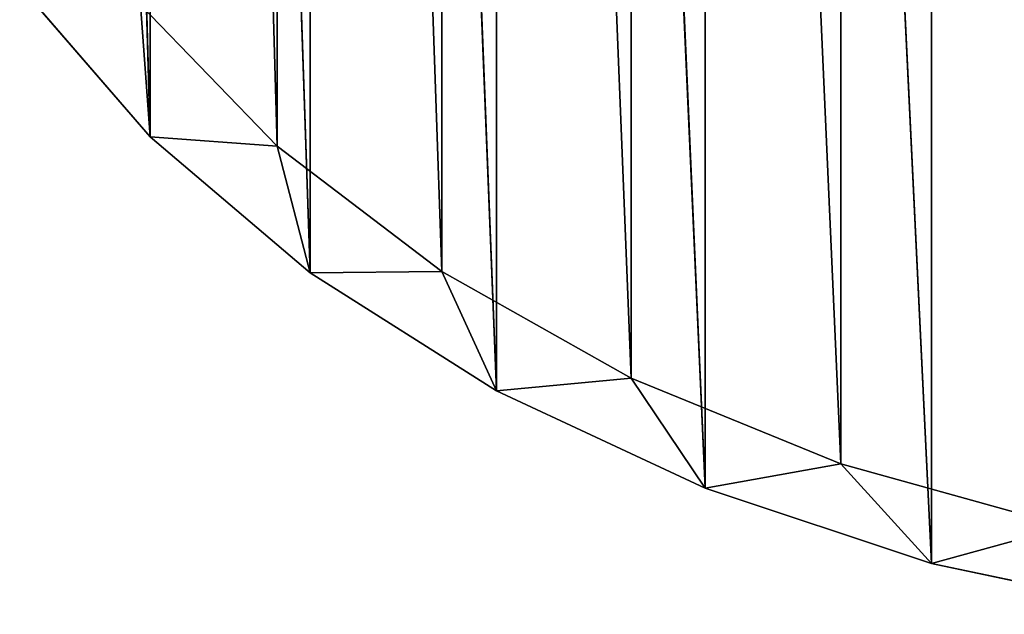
# Model space of a CAD drawing. Extents: x 202 to 257, y 0 to 134.
# Tile 1 of 256: x 205 to 221, y 0 to 10. Entities that reach past the tile are written whole.
import ezdxf

# ---------------------------------------------------------------- set-up
doc = ezdxf.new("R2010")
doc.units = 0
doc.header["$LTSCALE"] = 25.4
doc.layers.get('0').update_dxf_attribs({"color": 13, "linetype": 'CONTINUOUS'})

# ---------------------------------------------------------------- blocks, each defined once
blk = doc.blocks.new('MONO-I-KINKIET-7808-7840_S')
at = {"color": 7}
for p, q in [((34.488, 157.33, 74.819), (38.333, 156.512, 74.001)), ((34.488, 157.33, 74.819), (38.333, 156.512, 74.001)), ((38.333, 156.512, 74.001), (36.172, 155.918, 73.407)), ((38.333, 156.512, 74.001), (36.172, 155.918, 73.407)), ((38.333, 156.512, 74.001), (39.79, 154.914, 72.403)), ((38.333, 156.512, 74.001), (39.79, 154.914, 72.403)), ((38.333, 156.512, 74.001), (41.968, 155.307, 72.796)), ((38.333, 156.512, 74.001), (41.968, 155.307, 72.796)), ((38.333, 156.512, 74.001), (41.968, 81.061, 147.042)), ((38.333, 156.512, 74.001), (41.968, 81.061, 147.042)), ((38.333, 156.512, 74.001), (38.333, 82.266, 148.247)), ((38.333, 156.512, 74.001), (38.333, 82.266, 148.247)), ((39.79, 154.914, 72.403), (36.172, 155.918, 73.407)), ((39.79, 154.914, 72.403), (36.172, 155.918, 73.407)), ((41.968, 155.307, 72.796), (39.79, 154.914, 72.403)), ((41.968, 155.307, 72.796), (39.79, 154.914, 72.403)), ((41.968, 155.307, 72.796), (43.155, 153.54, 71.029)), ((41.968, 155.307, 72.796), (43.155, 153.54, 71.029)), ((41.968, 155.307, 72.796), (45.316, 153.741, 71.23)), ((41.968, 155.307, 72.796), (45.316, 153.741, 71.23)), ((41.968, 155.307, 72.796), (45.316, 79.495, 145.476)), ((41.968, 155.307, 72.796), (45.316, 79.495, 145.476)), ((41.968, 155.307, 72.796), (41.968, 81.061, 147.042)), ((41.968, 155.307, 72.796), (41.968, 81.061, 147.042)), ((43.155, 153.54, 71.029), (39.79, 154.914, 72.403)), ((43.155, 79.294, 145.275), (39.79, 154.914, 72.403)), ((43.155, 153.54, 71.029), (39.79, 154.914, 72.403)), ((43.155, 79.294, 145.275), (39.79, 154.914, 72.403)), ((39.79, 80.668, 146.649), (39.79, 154.914, 72.403)), ((39.79, 80.668, 146.649), (39.79, 154.914, 72.403)), ((45.316, 153.741, 71.23), (43.155, 153.54, 71.029)), ((45.316, 153.741, 71.23), (43.155, 153.54, 71.029)), ((45.316, 153.741, 71.23), (46.193, 151.827, 69.316)), ((45.316, 153.741, 71.23), (46.193, 151.827, 69.316)), ((45.316, 153.741, 71.23), (48.306, 151.847, 69.335)), ((45.316, 153.741, 71.23), (48.306, 151.847, 69.335)), ((45.316, 153.741, 71.23), (48.306, 77.6, 143.581)), ((45.316, 153.741, 71.23), (48.306, 77.6, 143.581)), ((45.316, 153.741, 71.23), (45.316, 79.495, 145.476)), ((45.316, 153.741, 71.23), (45.316, 79.495, 145.476)), ((46.193, 151.827, 69.316), (43.155, 153.54, 71.029)), ((46.193, 77.581, 143.562), (43.155, 153.54, 71.029)), ((46.193, 151.827, 69.316), (43.155, 153.54, 71.029)), ((46.193, 77.581, 143.562), (43.155, 153.54, 71.029)), ((43.155, 79.294, 145.275), (43.155, 153.54, 71.029)), ((43.155, 79.294, 145.275), (43.155, 153.54, 71.029)), ((48.306, 151.847, 69.335), (46.193, 151.827, 69.316)), ((48.306, 151.847, 69.335), (46.193, 151.827, 69.316)), ((48.306, 151.847, 69.335), (48.836, 149.813, 67.301)), ((48.306, 151.847, 69.335), (48.836, 149.813, 67.301)), ((48.306, 151.847, 69.335), (50.874, 149.664, 67.153)), ((48.306, 151.847, 69.335), (50.874, 149.664, 67.153)), ((48.306, 151.847, 69.335), (50.874, 75.418, 141.399)), ((48.306, 151.847, 69.335), (50.874, 75.418, 141.399)), ((48.306, 151.847, 69.335), (48.306, 77.6, 143.581)), ((48.306, 151.847, 69.335), (48.306, 77.6, 143.581)), ((48.836, 149.813, 67.301), (46.193, 151.827, 69.316)), ((48.836, 75.566, 141.548), (46.193, 151.827, 69.316)), ((48.836, 149.813, 67.301), (46.193, 151.827, 69.316)), ((48.836, 75.566, 141.548), (46.193, 151.827, 69.316)), ((46.193, 77.581, 143.562), (46.193, 151.827, 69.316)), ((46.193, 77.581, 143.562), (46.193, 151.827, 69.316)), ((50.874, 149.664, 67.153), (48.836, 149.813, 67.301)), ((50.874, 149.664, 67.153), (48.836, 149.813, 67.301)), ((51.025, 147.542, 65.031), (48.836, 149.813, 67.301)), ((51.025, 73.296, 139.277), (48.836, 149.813, 67.301)), ((51.025, 147.542, 65.031), (48.836, 149.813, 67.301)), ((51.025, 73.296, 139.277), (48.836, 149.813, 67.301)), ((48.836, 75.566, 141.548), (48.836, 149.813, 67.301)), ((48.836, 75.566, 141.548), (48.836, 149.813, 67.301)), ((50.874, 149.664, 67.153), (51.025, 147.542, 65.031)), ((50.874, 149.664, 67.153), (51.025, 147.542, 65.031)), ((50.874, 149.664, 67.153), (52.966, 147.241, 64.73)), ((50.874, 149.664, 67.153), (52.966, 147.241, 64.73)), ((50.874, 149.664, 67.153), (52.966, 72.995, 138.976)), ((50.874, 149.664, 67.153), (52.966, 72.995, 138.976)), ((50.874, 149.664, 67.153), (50.874, 75.418, 141.399)), ((50.874, 149.664, 67.153), (50.874, 75.418, 141.399))]:
    blk.add_line(p, q, dxfattribs=at)
mesh = blk.add_polyface(dxfattribs=at)
corners = [(34.488, 157.33, 74.819), (38.333, 156.512, 74.001), (36.172, 155.918, 73.407)]
mesh.append_faces([[corners[k] for k in face] for face in [(0, 1, 2)]], dxfattribs={"color": 7})
mesh = blk.add_polyface(dxfattribs=at)
corners = [(38.333, 156.512, 74.001), (34.488, 157.33, 74.819), (38.333, 82.266, 148.247)]
mesh.append_faces([[corners[k] for k in face] for face in [(0, 1, 2)]], dxfattribs={"color": 7})
mesh = blk.add_polyface(dxfattribs=at)
corners = [(34.488, 83.084, 149.065), (38.333, 82.266, 148.247), (34.488, 157.33, 74.819)]
mesh.append_faces([[corners[k] for k in face] for face in [(0, 1, 2)]], dxfattribs={"color": 7})
mesh = blk.add_polyface(dxfattribs=at)
corners = [(39.79, 154.914, 72.403), (36.172, 155.918, 73.407), (38.333, 156.512, 74.001)]
mesh.append_faces([[corners[k] for k in face] for face in [(0, 1, 2)]], dxfattribs={"color": 7})
mesh = blk.add_polyface(dxfattribs=at)
corners = [(41.968, 155.307, 72.796), (39.79, 154.914, 72.403), (38.333, 156.512, 74.001)]
mesh.append_faces([[corners[k] for k in face] for face in [(0, 1, 2)]], dxfattribs={"color": 7})
mesh = blk.add_polyface(dxfattribs=at)
corners = [(41.968, 81.061, 147.042), (41.968, 155.307, 72.796), (38.333, 156.512, 74.001)]
mesh.append_faces([[corners[k] for k in face] for face in [(0, 1, 2)]], dxfattribs={"color": 7})
mesh = blk.add_polyface(dxfattribs=at)
corners = [(41.968, 81.061, 147.042), (38.333, 156.512, 74.001), (38.333, 82.266, 148.247)]
mesh.append_faces([[corners[k] for k in face] for face in [(0, 1, 2)]], dxfattribs={"color": 7})
mesh = blk.add_polyface(dxfattribs=at)
corners = [(39.79, 80.668, 146.649), (36.172, 155.918, 73.407), (39.79, 154.914, 72.403)]
mesh.append_faces([[corners[k] for k in face] for face in [(0, 1, 2)]], dxfattribs={"color": 7})
mesh = blk.add_polyface(dxfattribs=at)
corners = [(39.79, 80.668, 146.649), (36.172, 81.672, 147.653), (36.172, 155.918, 73.407)]
mesh.append_faces([[corners[k] for k in face] for face in [(0, 1, 2)]], dxfattribs={"color": 7})
mesh = blk.add_polyface(dxfattribs=at)
corners = [(43.155, 153.54, 71.029), (39.79, 154.914, 72.403), (41.968, 155.307, 72.796)]
mesh.append_faces([[corners[k] for k in face] for face in [(0, 1, 2)]], dxfattribs={"color": 7})
mesh = blk.add_polyface(dxfattribs=at)
corners = [(41.968, 155.307, 72.796), (45.316, 153.741, 71.23), (43.155, 153.54, 71.029)]
mesh.append_faces([[corners[k] for k in face] for face in [(0, 1, 2)]], dxfattribs={"color": 7})
mesh = blk.add_polyface(dxfattribs=at)
corners = [(45.316, 153.741, 71.23), (41.968, 155.307, 72.796), (45.316, 79.495, 145.476)]
mesh.append_faces([[corners[k] for k in face] for face in [(0, 1, 2)]], dxfattribs={"color": 7})
mesh = blk.add_polyface(dxfattribs=at)
corners = [(41.968, 81.061, 147.042), (45.316, 79.495, 145.476), (41.968, 155.307, 72.796)]
mesh.append_faces([[corners[k] for k in face] for face in [(0, 1, 2)]], dxfattribs={"color": 7})
mesh = blk.add_polyface(dxfattribs=at)
corners = [(43.155, 79.294, 145.275), (39.79, 154.914, 72.403), (43.155, 153.54, 71.029)]
mesh.append_faces([[corners[k] for k in face] for face in [(0, 1, 2)]], dxfattribs={"color": 7})
mesh = blk.add_polyface(dxfattribs=at)
corners = [(39.79, 80.668, 146.649), (39.79, 154.914, 72.403), (43.155, 79.294, 145.275)]
mesh.append_faces([[corners[k] for k in face] for face in [(0, 1, 2)]], dxfattribs={"color": 7})
mesh = blk.add_polyface(dxfattribs=at)
corners = [(45.316, 153.741, 71.23), (46.193, 151.827, 69.316), (43.155, 153.54, 71.029)]
mesh.append_faces([[corners[k] for k in face] for face in [(0, 1, 2)]], dxfattribs={"color": 7})
mesh = blk.add_polyface(dxfattribs=at)
corners = [(48.306, 151.847, 69.335), (46.193, 151.827, 69.316), (45.316, 153.741, 71.23)]
mesh.append_faces([[corners[k] for k in face] for face in [(0, 1, 2)]], dxfattribs={"color": 7})
mesh = blk.add_polyface(dxfattribs=at)
corners = [(45.316, 153.741, 71.23), (48.306, 77.6, 143.581), (48.306, 151.847, 69.335)]
mesh.append_faces([[corners[k] for k in face] for face in [(0, 1, 2)]], dxfattribs={"color": 7})
mesh = blk.add_polyface(dxfattribs=at)
corners = [(45.316, 153.741, 71.23), (45.316, 79.495, 145.476), (48.306, 77.6, 143.581)]
mesh.append_faces([[corners[k] for k in face] for face in [(0, 1, 2)]], dxfattribs={"color": 7})
mesh = blk.add_polyface(dxfattribs=at)
corners = [(43.155, 153.54, 71.029), (46.193, 151.827, 69.316), (46.193, 77.581, 143.562)]
mesh.append_faces([[corners[k] for k in face] for face in [(0, 1, 2)]], dxfattribs={"color": 7})
mesh = blk.add_polyface(dxfattribs=at)
corners = [(43.155, 153.54, 71.029), (46.193, 77.581, 143.562), (43.155, 79.294, 145.275)]
mesh.append_faces([[corners[k] for k in face] for face in [(0, 1, 2)]], dxfattribs={"color": 7})
mesh = blk.add_polyface(dxfattribs=at)
corners = [(48.836, 149.813, 67.301), (46.193, 151.827, 69.316), (48.306, 151.847, 69.335)]
mesh.append_faces([[corners[k] for k in face] for face in [(0, 1, 2)]], dxfattribs={"color": 7})
mesh = blk.add_polyface(dxfattribs=at)
corners = [(50.874, 149.664, 67.153), (48.836, 149.813, 67.301), (48.306, 151.847, 69.335)]
mesh.append_faces([[corners[k] for k in face] for face in [(0, 1, 2)]], dxfattribs={"color": 7})
mesh = blk.add_polyface(dxfattribs=at)
corners = [(48.306, 151.847, 69.335), (50.874, 75.418, 141.399), (50.874, 149.664, 67.153)]
mesh.append_faces([[corners[k] for k in face] for face in [(0, 1, 2)]], dxfattribs={"color": 7})
mesh = blk.add_polyface(dxfattribs=at)
corners = [(48.306, 151.847, 69.335), (48.306, 77.6, 143.581), (50.874, 75.418, 141.399)]
mesh.append_faces([[corners[k] for k in face] for face in [(0, 1, 2)]], dxfattribs={"color": 7})
mesh = blk.add_polyface(dxfattribs=at)
corners = [(46.193, 151.827, 69.316), (48.836, 149.813, 67.301), (48.836, 75.566, 141.548)]
mesh.append_faces([[corners[k] for k in face] for face in [(0, 1, 2)]], dxfattribs={"color": 7})
mesh = blk.add_polyface(dxfattribs=at)
corners = [(46.193, 151.827, 69.316), (48.836, 75.566, 141.548), (46.193, 77.581, 143.562)]
mesh.append_faces([[corners[k] for k in face] for face in [(0, 1, 2)]], dxfattribs={"color": 7})
mesh = blk.add_polyface(dxfattribs=at)
corners = [(51.025, 147.542, 65.031), (48.836, 149.813, 67.301), (50.874, 149.664, 67.153)]
mesh.append_faces([[corners[k] for k in face] for face in [(0, 1, 2)]], dxfattribs={"color": 7})
mesh = blk.add_polyface(dxfattribs=at)
corners = [(48.836, 149.813, 67.301), (51.025, 147.542, 65.031), (51.025, 73.296, 139.277)]
mesh.append_faces([[corners[k] for k in face] for face in [(0, 1, 2)]], dxfattribs={"color": 7})
mesh = blk.add_polyface(dxfattribs=at)
corners = [(48.836, 149.813, 67.301), (51.025, 73.296, 139.277), (48.836, 75.566, 141.548)]
mesh.append_faces([[corners[k] for k in face] for face in [(0, 1, 2)]], dxfattribs={"color": 7})
mesh = blk.add_polyface(dxfattribs=at)
corners = [(52.966, 147.241, 64.73), (51.025, 147.542, 65.031), (50.874, 149.664, 67.153)]
mesh.append_faces([[corners[k] for k in face] for face in [(0, 1, 2)]], dxfattribs={"color": 7})
mesh = blk.add_polyface(dxfattribs=at)
corners = [(50.874, 149.664, 67.153), (52.966, 72.995, 138.976), (52.966, 147.241, 64.73)]
mesh.append_faces([[corners[k] for k in face] for face in [(0, 1, 2)]], dxfattribs={"color": 7})
mesh = blk.add_polyface(dxfattribs=at)
corners = [(50.874, 149.664, 67.153), (50.874, 75.418, 141.399), (52.966, 72.995, 138.976)]
mesh.append_faces([[corners[k] for k in face] for face in [(0, 1, 2)]], dxfattribs={"color": 7})

msp = doc.modelspace()

# ---------------------------------------------------------------- block references
at = {"color": 0, "rotation": 180}
msp.add_blockref('MONO-I-KINKIET-7808-7840_S', (257.679, 157.795, -1.251), dxfattribs=at)

doc.saveas('drawing.dxf')
